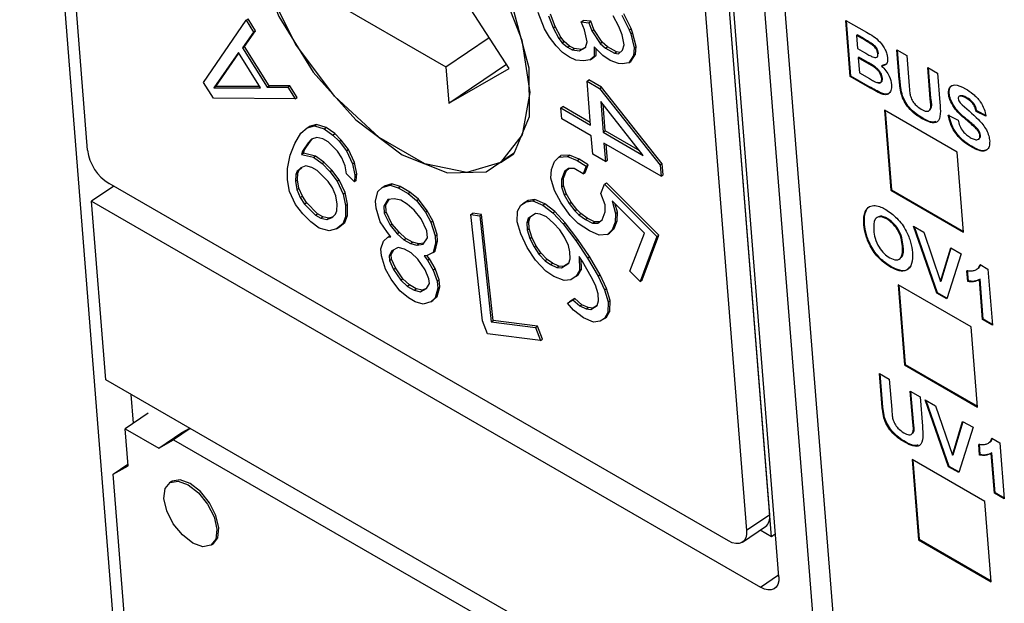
# Model space of a CAD drawing. Header units: millimetres. Extents: x 0 to 594, y 0 to 420.
# Tile 75 of 94: x 499 to 510, y 311 to 317. Entities that reach past the tile are written whole.
import ezdxf

# ---------------------------------------------------------------- set-up
doc = ezdxf.new("R2010")
doc.units = ezdxf.units.MM

msp = doc.modelspace()

# ---------------------------------------------------------------- linework, layer by layer
at = {"color": 7, "linetype": 'Continuous', "lineweight": 25}
for p, q in [((499.277, 323.277), (502.964, 276.743)), ((500.001, 315.694), (499.468, 322.422)), ((508.514, 301.028), (507.027, 319.79)), ((507.244, 319.747), (508.719, 301.141)), ((507.302, 311.566), (506.697, 319.204)), ((507.284, 311.799), (506.707, 319.072)), ((507.38, 311.137), (506.754, 319.032)), ((506.461, 318.905), (507.037, 311.632)), ((504.504, 316.565), (503.735, 317.751)), ((502.06, 317.604), (503.828, 316.584)), ((504.88, 316.991), (504.814, 317.166)), ((504.993, 317.014), (504.944, 317.146)), ((505.706, 317.137), (505.784, 316.981)), ((505.805, 316.995), (505.727, 317.151)), ((501.241, 316.417), (501.694, 317.082)), ((501.694, 317.082), (501.715, 317.096)), ((501.694, 317.082), (501.772, 316.956)), ((501.794, 316.97), (501.715, 317.096)), ((504.923, 317.131), (504.972, 317)), ((505.273, 317.066), (505.294, 317.081)), ((505.306, 316.979), (505.273, 317.066)), ((505.273, 317.066), (505.353, 317.056)), ((505.375, 317.071), (505.294, 317.081)), ((505.353, 317.056), (505.375, 317.071)), ((505.353, 317.056), (505.386, 316.969)), ((505.407, 316.983), (505.375, 317.071)), ((505.675, 317.016), (505.614, 317.128)), ((508.097, 317.08), (508.317, 316.954)), ((508.145, 316.481), (508.097, 317.08)), ((508.152, 316.486), (508.105, 317.076)), ((501.772, 316.956), (501.656, 316.788)), ((501.677, 316.802), (501.794, 316.97)), ((501.772, 316.956), (501.794, 316.97)), ((504.933, 316.901), (504.88, 316.991)), ((504.972, 317), (504.993, 317.014)), ((504.972, 317), (505.033, 316.888)), ((505.054, 316.903), (504.993, 317.014)), ((505.335, 316.85), (505.306, 316.979)), ((505.386, 316.969), (505.407, 316.983)), ((505.386, 316.969), (505.475, 316.832)), ((505.497, 316.847), (505.407, 316.983)), ((505.708, 316.928), (505.675, 317.016)), ((505.729, 316.821), (505.708, 316.928)), ((505.784, 316.981), (505.805, 316.995)), ((505.784, 316.981), (505.8, 316.937)), ((505.8, 316.937), (505.821, 316.952)), ((505.8, 316.937), (505.837, 316.787)), ((505.821, 316.952), (505.805, 316.995)), ((505.858, 316.801), (505.821, 316.952)), ((508.217, 316.925), (508.21, 316.92)), ((508.284, 316.886), (508.217, 316.925)), ((503.828, 316.584), (504.289, 316.897)), ((505.006, 316.808), (504.933, 316.901)), ((505.033, 316.888), (505.054, 316.903)), ((505.033, 316.888), (505.07, 316.842)), ((505.091, 316.856), (505.054, 316.903)), ((505.07, 316.842), (505.091, 316.856)), ((505.07, 316.842), (505.126, 316.793)), ((505.148, 316.807), (505.091, 316.856)), ((505.319, 316.79), (505.335, 316.85)), ((505.475, 316.832), (505.497, 316.847)), ((505.475, 316.832), (505.532, 316.784)), ((505.553, 316.798), (505.497, 316.847)), ((505.713, 316.761), (505.729, 316.821)), ((508.21, 316.92), (508.221, 316.782)), ((508.277, 316.882), (508.21, 316.92)), ((508.284, 316.886), (508.277, 316.882)), ((508.383, 316.827), (508.376, 316.822)), ((501.612, 316.739), (501.35, 316.361)), ((501.371, 316.376), (501.618, 316.731)), ((501.848, 316.361), (501.612, 316.739)), ((501.656, 316.788), (501.677, 316.802)), ((501.656, 316.788), (501.918, 316.368)), ((501.939, 316.383), (501.677, 316.802)), ((505.071, 316.738), (505.006, 316.808)), ((505.147, 316.686), (505.071, 316.738)), ((505.126, 316.793), (505.148, 316.807)), ((505.126, 316.793), (505.175, 316.766)), ((505.196, 316.781), (505.148, 316.807)), ((505.175, 316.766), (505.196, 316.781)), ((505.175, 316.766), (505.255, 316.756)), ((505.276, 316.77), (505.196, 316.781)), ((505.255, 316.756), (505.319, 316.79)), ((505.255, 316.756), (505.276, 316.77)), ((505.32, 316.793), (505.276, 316.77)), ((505.504, 316.704), (505.411, 316.799)), ((505.411, 316.799), (505.412, 316.695)), ((505.433, 316.709), (505.433, 316.777)), ((505.532, 316.784), (505.553, 316.798)), ((505.532, 316.784), (505.629, 316.73)), ((505.65, 316.744), (505.553, 316.798)), ((505.629, 316.73), (505.65, 316.744)), ((505.629, 316.73), (505.669, 316.725)), ((505.687, 316.739), (505.65, 316.744)), ((505.669, 316.725), (505.713, 316.761)), ((505.803, 316.641), (505.851, 316.719)), ((505.837, 316.787), (505.83, 316.704)), ((505.83, 316.704), (505.851, 316.719)), ((505.837, 316.787), (505.858, 316.801)), ((505.851, 316.719), (505.858, 316.801)), ((508.221, 316.782), (508.297, 316.738)), ((508.446, 316.728), (508.439, 316.723)), ((508.642, 316.766), (508.747, 316.705)), ((508.668, 316.447), (508.642, 316.766)), ((508.675, 316.452), (508.65, 316.761)), ((503.858, 316.195), (504.473, 316.612)), ((505.216, 316.657), (505.147, 316.686)), ((505.296, 316.647), (505.216, 316.657)), ((505.368, 316.658), (505.296, 316.647)), ((505.412, 316.695), (505.368, 316.658)), ((505.368, 316.658), (505.389, 316.673)), ((505.389, 316.673), (505.433, 316.709)), ((505.412, 316.695), (505.433, 316.709)), ((505.581, 316.652), (505.504, 316.704)), ((505.67, 316.62), (505.581, 316.652)), ((505.71, 316.615), (505.67, 316.62)), ((505.782, 316.627), (505.71, 316.615)), ((505.83, 316.704), (505.782, 316.627)), ((505.782, 316.627), (505.803, 316.641)), ((508.236, 316.687), (508.229, 316.682)), ((508.229, 316.682), (508.242, 316.52)), ((508.322, 316.628), (508.229, 316.682)), ((508.329, 316.633), (508.236, 316.687)), ((508.329, 316.633), (508.322, 316.628)), ((508.528, 316.612), (508.486, 316.597)), ((508.747, 316.705), (508.773, 316.38)), ((503.828, 316.584), (503.858, 316.195)), ((503.858, 316.195), (504.504, 316.565)), ((508.242, 316.52), (508.349, 316.459)), ((508.486, 316.597), (508.479, 316.592)), ((508.971, 316.576), (509.075, 316.516)), ((508.997, 316.244), (508.971, 316.576)), ((509.004, 316.249), (508.978, 316.572)), ((509.075, 316.516), (509.1, 316.202)), ((501.346, 316.249), (501.241, 316.417)), ((505.334, 316.43), (505.355, 316.445)), ((505.371, 315.963), (505.334, 316.43)), ((505.334, 316.43), (505.469, 316.352)), ((505.49, 316.366), (505.355, 316.445)), ((508.152, 316.486), (508.145, 316.481)), ((508.329, 316.375), (508.145, 316.481)), ((508.336, 316.379), (508.152, 316.486)), ((508.487, 316.463), (508.48, 316.458)), ((508.675, 316.452), (508.668, 316.447)), ((501.371, 316.376), (501.35, 316.361)), ((501.35, 316.361), (501.848, 316.361)), ((501.84, 316.376), (501.371, 316.376)), ((501.918, 316.368), (501.939, 316.383)), ((501.918, 316.368), (502.14, 316.368)), ((502.161, 316.383), (501.939, 316.383)), ((502.14, 316.368), (502.161, 316.383)), ((502.14, 316.368), (502.218, 316.243)), ((502.239, 316.257), (502.161, 316.383)), ((505.469, 316.352), (505.49, 316.366)), ((505.469, 316.352), (506.115, 315.534)), ((506.136, 315.548), (505.49, 316.366)), ((508.336, 316.379), (508.329, 316.375)), ((508.468, 316.307), (508.461, 316.302)), ((508.697, 316.295), (508.69, 316.29)), ((509.2, 316.302), (509.193, 316.297)), ((502.218, 316.243), (501.346, 316.249)), ((502.218, 316.243), (502.239, 316.257)), ((505.935, 315.638), (505.48, 316.216)), ((505.48, 316.216), (505.506, 315.885)), ((509.004, 316.249), (508.997, 316.244)), ((509.312, 316.274), (509.303, 316.268)), ((509.318, 316.276), (509.311, 316.272)), ((509.39, 316.255), (509.383, 316.25)), ((505.055, 316.146), (505.076, 316.16)), ((505.064, 316.029), (505.055, 316.146)), ((505.055, 316.146), (505.371, 315.963)), ((505.368, 315.991), (505.076, 316.16)), ((505.527, 315.9), (505.505, 316.184)), ((509.287, 315.674), (508.509, 316.123)), ((508.509, 316.123), (508.577, 315.267)), ((508.517, 316.118), (508.584, 315.272)), ((509.259, 316.154), (509.252, 316.149)), ((509.495, 316.114), (509.488, 316.109)), ((509.592, 316.056), (509.488, 316.109)), ((509.599, 316.061), (509.495, 316.114)), ((505.38, 315.847), (505.064, 316.029)), ((508.92, 316.035), (508.913, 316.03)), ((509.191, 316.068), (509.295, 316.015)), ((509.389, 316.023), (509.382, 316.018)), ((502.214, 315.767), (502.278, 315.876)), ((502.278, 315.876), (502.346, 315.932)), ((502.346, 315.932), (502.424, 315.953)), ((502.346, 315.932), (502.367, 315.946)), ((502.445, 315.968), (502.367, 315.946)), ((502.424, 315.953), (502.445, 315.968)), ((502.424, 315.953), (502.529, 315.923)), ((502.55, 315.937), (502.445, 315.968)), ((502.529, 315.923), (502.55, 315.937)), ((502.529, 315.923), (502.621, 315.856)), ((502.642, 315.871), (502.55, 315.937)), ((505.506, 315.885), (505.527, 315.9)), ((505.506, 315.885), (505.935, 315.638)), ((505.897, 315.686), (505.527, 315.9)), ((509.479, 315.946), (509.472, 315.941)), ((502.356, 315.774), (502.298, 315.683)), ((502.319, 315.697), (502.377, 315.788)), ((502.393, 315.811), (502.356, 315.774)), ((502.356, 315.774), (502.377, 315.788)), ((502.377, 315.788), (502.404, 315.815)), ((502.448, 315.831), (502.393, 315.811)), ((502.512, 315.816), (502.448, 315.831)), ((502.57, 315.784), (502.512, 315.816)), ((502.671, 315.682), (502.57, 315.784)), ((502.621, 315.856), (502.642, 315.871)), ((502.621, 315.856), (502.688, 315.789)), ((502.709, 315.803), (502.642, 315.871)), ((502.688, 315.789), (502.709, 315.803)), ((502.688, 315.789), (502.766, 315.687)), ((502.787, 315.701), (502.709, 315.803)), ((505.395, 315.652), (505.38, 315.847)), ((505.515, 315.769), (505.531, 315.574)), ((506.125, 315.417), (505.515, 315.769)), ((509.535, 315.854), (509.528, 315.849)), ((502.166, 315.642), (502.214, 315.767)), ((502.298, 315.683), (502.285, 315.647)), ((502.298, 315.683), (502.319, 315.697)), ((502.306, 315.661), (502.319, 315.697)), ((502.715, 315.614), (502.671, 315.682)), ((502.766, 315.687), (502.787, 315.701)), ((502.766, 315.687), (502.83, 315.548)), ((502.851, 315.563), (502.787, 315.701)), ((505.552, 315.589), (505.539, 315.755)), ((509.354, 314.818), (509.287, 315.674)), ((509.438, 315.736), (509.431, 315.732)), ((502.135, 315.499), (502.166, 315.642)), ((502.285, 315.647), (502.306, 315.661)), ((502.285, 315.647), (502.413, 315.618)), ((502.434, 315.632), (502.306, 315.661)), ((502.413, 315.618), (502.434, 315.632)), ((502.413, 315.618), (502.505, 315.551)), ((502.526, 315.566), (502.434, 315.632)), ((502.505, 315.551), (502.526, 315.566)), ((502.61, 315.481), (502.526, 315.566)), ((502.752, 315.527), (502.715, 315.614)), ((502.83, 315.548), (502.851, 315.563)), ((502.875, 315.44), (502.851, 315.563)), ((504.41, 315.561), (504.551, 315.657)), ((504.954, 315.488), (504.986, 315.573)), ((504.986, 315.573), (505.034, 315.621)), ((505.034, 315.621), (505.055, 315.636)), ((505.034, 315.621), (505.126, 315.627)), ((505.147, 315.641), (505.055, 315.636)), ((505.126, 315.627), (505.147, 315.641)), ((505.126, 315.627), (505.228, 315.583)), ((505.249, 315.598), (505.147, 315.641)), ((505.228, 315.583), (505.249, 315.598)), ((505.228, 315.583), (505.325, 315.525)), ((505.346, 315.539), (505.249, 315.598)), ((505.531, 315.574), (505.395, 315.652)), ((505.531, 315.574), (505.552, 315.589)), ((502.135, 315.376), (502.135, 315.499)), ((502.24, 315.469), (502.226, 315.433)), ((502.277, 315.506), (502.24, 315.469)), ((502.261, 315.483), (502.24, 315.469)), ((502.248, 315.447), (502.261, 315.483)), ((502.261, 315.483), (502.288, 315.51)), ((502.332, 315.526), (502.277, 315.506)), ((502.396, 315.511), (502.332, 315.526)), ((502.454, 315.478), (502.396, 315.511)), ((502.572, 315.36), (502.454, 315.478)), ((502.505, 315.551), (502.589, 315.467)), ((502.589, 315.467), (502.61, 315.481)), ((502.589, 315.467), (502.667, 315.365)), ((502.688, 315.379), (502.61, 315.481)), ((502.766, 315.44), (502.752, 315.527)), ((502.83, 315.548), (502.854, 315.426)), ((504.949, 315.396), (504.954, 315.488)), ((505.094, 315.465), (505.062, 315.381)), ((505.083, 315.395), (505.115, 315.479)), ((505.137, 315.5), (505.094, 315.465)), ((505.094, 315.465), (505.115, 315.479)), ((505.115, 315.479), (505.14, 315.5)), ((505.196, 315.499), (505.137, 315.5)), ((505.293, 315.441), (505.196, 315.499)), ((505.325, 315.525), (505.293, 315.441)), ((505.293, 315.441), (505.314, 315.455)), ((505.314, 315.455), (505.346, 315.539)), ((505.325, 315.525), (505.346, 315.539)), ((506.136, 315.548), (506.115, 315.534)), ((506.115, 315.534), (506.125, 315.417)), ((506.146, 315.431), (506.136, 315.548)), ((502.158, 315.253), (502.135, 315.376)), ((502.226, 315.433), (502.223, 315.362)), ((502.223, 315.362), (502.244, 315.376)), ((502.223, 315.362), (502.236, 315.274)), ((502.226, 315.433), (502.248, 315.447)), ((502.244, 315.376), (502.248, 315.447)), ((502.257, 315.289), (502.244, 315.376)), ((502.616, 315.292), (502.572, 315.36)), ((502.667, 315.365), (502.688, 315.379)), ((502.667, 315.365), (502.731, 315.226)), ((502.752, 315.241), (502.688, 315.379)), ((502.85, 315.355), (502.766, 315.44)), ((502.854, 315.426), (502.85, 315.355)), ((502.871, 315.37), (502.85, 315.355)), ((502.854, 315.426), (502.875, 315.44)), ((502.871, 315.37), (502.875, 315.44)), ((504.987, 315.262), (504.949, 315.396)), ((505.062, 315.381), (505.083, 315.395)), ((505.062, 315.381), (505.062, 315.303)), ((505.083, 315.317), (505.083, 315.395)), ((506.125, 315.417), (506.146, 315.431)), ((500.281, 315.31), (500.045, 315.149)), ((506.843, 311.521), (500.232, 315.338)), ((502.222, 315.115), (502.158, 315.253)), ((502.236, 315.274), (502.257, 315.289)), ((502.236, 315.274), (502.273, 315.188)), ((502.295, 315.202), (502.257, 315.289)), ((502.653, 315.205), (502.616, 315.292)), ((503.076, 315.148), (503.101, 315.252)), ((503.101, 315.252), (503.148, 315.296)), ((503.148, 315.296), (503.231, 315.319)), ((503.148, 315.296), (503.169, 315.31)), ((503.252, 315.334), (503.169, 315.31)), ((503.231, 315.319), (503.252, 315.334)), ((503.231, 315.319), (503.317, 315.293)), ((503.338, 315.308), (503.252, 315.334)), ((503.317, 315.293), (503.338, 315.308)), ((503.317, 315.293), (503.423, 315.232)), ((503.444, 315.246), (503.338, 315.308)), ((503.423, 315.232), (503.444, 315.246)), ((503.535, 315.17), (503.444, 315.246)), ((505.057, 315.133), (504.987, 315.262)), ((505.062, 315.303), (505.083, 315.317)), ((505.062, 315.303), (505.089, 315.218)), ((505.11, 315.232), (505.083, 315.317)), ((505.482, 315.233), (505.52, 315.331)), ((505.52, 315.331), (505.541, 315.346)), ((505.52, 315.331), (506.081, 314.771)), ((506.102, 314.786), (505.541, 315.346)), ((508.584, 315.272), (508.577, 315.267)), ((508.577, 315.267), (509.354, 314.818)), ((508.584, 315.272), (509.354, 314.827)), ((500.196, 313.243), (500.045, 315.149)), ((500.045, 315.149), (507.186, 311.026)), ((502.273, 315.188), (502.295, 315.202)), ((502.273, 315.188), (502.317, 315.119)), ((502.338, 315.134), (502.295, 315.202)), ((502.667, 315.118), (502.653, 315.205)), ((502.731, 315.226), (502.752, 315.241)), ((502.731, 315.226), (502.755, 315.104)), ((502.776, 315.118), (502.752, 315.241)), ((503.082, 315.074), (503.076, 315.148)), ((503.209, 315.166), (503.164, 315.097)), ((503.185, 315.112), (503.222, 315.168)), ((503.276, 315.175), (503.209, 315.166)), ((503.345, 315.159), (503.276, 315.175)), ((503.415, 315.118), (503.345, 315.159)), ((503.423, 315.232), (503.514, 315.156)), ((503.514, 315.156), (503.535, 315.17)), ((503.514, 315.156), (503.608, 315.031)), ((503.629, 315.045), (503.535, 315.17)), ((504.628, 315.106), (504.683, 315.142)), ((504.704, 315.156), (504.649, 315.12)), ((504.683, 315.142), (504.704, 315.156)), ((504.683, 315.142), (504.756, 315.152)), ((504.777, 315.166), (504.704, 315.156)), ((504.756, 315.152), (504.777, 315.166)), ((504.756, 315.152), (504.864, 315.108)), ((504.885, 315.122), (504.777, 315.166)), ((505.089, 315.218), (505.11, 315.232)), ((505.089, 315.218), (505.143, 315.125)), ((505.165, 315.139), (505.11, 315.232)), ((505.143, 315.125), (505.165, 315.139)), ((505.224, 315.061), (505.165, 315.139)), ((505.526, 315.112), (505.482, 315.233)), ((505.947, 314.809), (505.601, 315.153)), ((505.601, 315.153), (505.639, 315.018)), ((502.3, 315.013), (502.222, 315.115)), ((502.317, 315.119), (502.338, 315.134)), ((502.317, 315.119), (502.436, 315.001)), ((502.457, 315.016), (502.338, 315.134)), ((502.649, 315.011), (502.663, 315.047)), ((502.663, 315.047), (502.667, 315.118)), ((502.755, 315.104), (502.776, 315.118)), ((502.755, 315.104), (502.755, 314.981)), ((502.776, 314.995), (502.776, 315.118)), ((503.127, 314.929), (503.082, 315.074)), ((503.164, 315.097), (503.185, 315.112)), ((503.164, 315.097), (503.17, 315.023)), ((503.17, 315.023), (503.191, 315.037)), ((503.191, 315.037), (503.185, 315.112)), ((503.252, 314.907), (503.191, 315.037)), ((503.488, 315.052), (503.415, 315.118)), ((503.563, 314.962), (503.488, 315.052)), ((503.608, 315.031), (503.629, 315.045)), ((503.688, 314.94), (503.629, 315.045)), ((504.59, 314.928), (504.591, 315.043)), ((504.591, 315.043), (504.628, 315.106)), ((504.628, 315.106), (504.649, 315.12)), ((504.864, 315.108), (504.885, 315.122)), ((504.864, 315.108), (504.968, 315.024)), ((504.989, 315.038), (504.885, 315.122)), ((504.968, 315.024), (504.989, 315.038)), ((505.1, 314.92), (504.989, 315.038)), ((505.155, 314.997), (505.057, 315.133)), ((505.143, 315.125), (505.203, 315.046)), ((505.203, 315.046), (505.224, 315.061)), ((505.203, 315.046), (505.246, 315.003)), ((505.267, 315.017), (505.224, 315.061)), ((505.494, 314.95), (505.526, 315.034)), ((505.526, 315.034), (505.526, 315.112)), ((505.66, 315.033), (505.636, 315.118)), ((505.639, 315.018), (505.66, 315.033)), ((505.655, 314.941), (505.66, 315.033)), ((508.31, 315.041), (508.303, 315.036)), ((508.31, 315.041), (508.317, 315.049)), ((502.385, 314.928), (502.3, 315.013)), ((502.476, 314.862), (502.385, 314.928)), ((502.436, 315.001), (502.457, 315.016)), ((502.436, 315.001), (502.493, 314.969)), ((502.515, 314.983), (502.457, 315.016)), ((502.493, 314.969), (502.515, 314.983)), ((502.493, 314.969), (502.558, 314.954)), ((502.579, 314.968), (502.515, 314.983)), ((502.558, 314.954), (502.612, 314.974)), ((502.558, 314.954), (502.579, 314.968)), ((502.623, 314.984), (502.579, 314.968)), ((502.612, 314.974), (502.649, 315.011)), ((502.755, 314.981), (502.727, 314.909)), ((502.748, 314.923), (502.776, 314.995)), ((502.755, 314.981), (502.776, 314.995)), ((503.203, 314.814), (503.127, 314.929)), ((503.17, 315.023), (503.231, 314.893)), ((503.624, 314.832), (503.563, 314.962)), ((503.608, 315.031), (503.667, 314.926)), ((503.667, 314.926), (503.688, 314.94)), ((503.733, 314.795), (503.688, 314.94)), ((504.093, 315.006), (504.114, 315.021)), ((504.217, 313.873), (504.093, 315.006)), ((504.093, 315.006), (504.188, 314.994)), ((504.209, 315.009), (504.114, 315.021)), ((504.188, 314.994), (504.209, 315.009)), ((504.188, 314.994), (504.312, 313.862)), ((504.333, 313.876), (504.209, 315.009)), ((504.628, 314.8), (504.59, 314.928)), ((504.706, 314.966), (504.691, 314.918)), ((504.691, 314.918), (504.712, 314.933)), ((504.783, 315.017), (504.706, 314.966)), ((504.712, 314.933), (504.727, 314.98)), ((504.715, 314.858), (504.712, 314.933)), ((504.834, 315.012), (504.783, 315.017)), ((504.902, 314.981), (504.834, 315.012)), ((504.977, 314.916), (504.902, 314.981)), ((504.968, 315.024), (505.079, 314.906)), ((505.241, 314.911), (505.155, 314.997)), ((505.246, 315.003), (505.267, 315.017)), ((505.246, 315.003), (505.316, 314.953)), ((505.337, 314.967), (505.267, 315.017)), ((505.316, 314.953), (505.337, 314.967)), ((505.316, 314.953), (505.392, 314.916)), ((505.413, 314.93), (505.337, 314.967)), ((505.392, 314.916), (505.413, 314.93)), ((505.469, 314.93), (505.413, 314.93)), ((505.451, 314.915), (505.494, 314.95)), ((505.634, 314.927), (505.602, 314.842)), ((505.623, 314.857), (505.655, 314.941)), ((505.639, 315.018), (505.634, 314.927)), ((505.634, 314.927), (505.655, 314.941)), ((508.54, 314.964), (508.533, 314.96)), ((502.581, 314.832), (502.476, 314.862)), ((502.659, 314.853), (502.581, 314.832)), ((502.727, 314.909), (502.659, 314.853)), ((502.659, 314.853), (502.68, 314.867)), ((502.68, 314.867), (502.748, 314.923)), ((502.727, 314.909), (502.748, 314.923)), ((503.231, 314.893), (503.252, 314.907)), ((503.231, 314.893), (503.306, 314.802)), ((503.327, 314.817), (503.252, 314.907)), ((503.63, 314.758), (503.624, 314.832)), ((503.667, 314.926), (503.712, 314.781)), ((504.691, 314.918), (504.694, 314.844)), ((504.694, 314.844), (504.715, 314.858)), ((504.694, 314.844), (504.725, 314.75)), ((504.746, 314.764), (504.715, 314.858)), ((505.042, 314.843), (504.977, 314.916)), ((505.095, 314.764), (505.042, 314.843)), ((505.079, 314.906), (505.1, 314.92)), ((505.079, 314.906), (505.215, 314.728)), ((505.236, 314.742), (505.1, 314.92)), ((505.36, 314.832), (505.241, 314.911)), ((505.462, 314.788), (505.36, 314.832)), ((505.392, 314.916), (505.451, 314.915)), ((505.602, 314.842), (505.554, 314.793)), ((505.575, 314.808), (505.623, 314.857)), ((505.602, 314.842), (505.623, 314.857)), ((508.297, 314.903), (508.29, 314.898)), ((508.818, 314.883), (508.929, 314.819)), ((509.067, 314.167), (508.818, 314.883)), ((509.074, 314.172), (508.829, 314.877)), ((503.133, 314.642), (503.16, 314.721)), ((503.16, 314.721), (503.207, 314.764)), ((503.241, 314.769), (503.203, 314.814)), ((503.207, 314.764), (503.228, 314.779)), ((503.207, 314.764), (503.241, 314.769)), ((503.232, 314.779), (503.228, 314.779)), ((503.306, 314.802), (503.327, 314.817)), ((503.306, 314.802), (503.378, 314.737)), ((503.399, 314.751), (503.327, 314.817)), ((503.378, 314.737), (503.399, 314.751)), ((503.378, 314.737), (503.449, 314.696)), ((503.47, 314.71), (503.399, 314.751)), ((503.584, 314.689), (503.63, 314.758)), ((503.712, 314.781), (503.733, 314.795)), ((503.712, 314.781), (503.718, 314.706)), ((503.714, 314.617), (503.739, 314.721)), ((503.718, 314.706), (503.739, 314.721)), ((503.739, 314.721), (503.733, 314.795)), ((504.695, 314.654), (504.628, 314.8)), ((504.725, 314.75), (504.746, 314.764)), ((504.725, 314.75), (504.768, 314.663)), ((504.789, 314.677), (504.746, 314.764)), ((505.138, 314.677), (505.095, 314.764)), ((505.215, 314.728), (505.236, 314.742)), ((505.215, 314.728), (505.339, 314.542)), ((505.36, 314.557), (505.236, 314.742)), ((505.554, 314.793), (505.462, 314.788)), ((505.554, 314.793), (505.575, 314.808)), ((505.792, 314.401), (505.947, 314.809)), ((506.081, 314.771), (505.9, 314.293)), ((505.921, 314.308), (506.102, 314.786)), ((506.081, 314.771), (506.102, 314.786)), ((508.929, 314.819), (509.108, 314.29)), ((503.139, 314.567), (503.133, 314.642)), ((503.252, 314.62), (503.223, 314.566)), ((503.244, 314.58), (503.271, 314.63)), ((503.317, 314.654), (503.252, 314.62)), ((503.386, 314.638), (503.317, 314.654)), ((503.457, 314.597), (503.386, 314.638)), ((503.449, 314.696), (503.47, 314.71)), ((503.449, 314.696), (503.518, 314.68)), ((503.539, 314.694), (503.47, 314.71)), ((503.518, 314.68), (503.539, 314.694)), ((503.518, 314.68), (503.584, 314.689)), ((503.593, 314.701), (503.539, 314.694)), ((503.718, 314.706), (503.692, 314.603)), ((503.692, 314.603), (503.714, 314.617)), ((504.784, 314.521), (504.695, 314.654)), ((504.768, 314.663), (504.789, 314.677)), ((504.768, 314.663), (504.821, 314.584)), ((504.842, 314.598), (504.789, 314.677)), ((505.151, 314.61), (505.138, 314.677)), ((508.709, 314.671), (508.702, 314.666)), ((509.108, 314.29), (509.217, 314.653)), ((509.115, 314.295), (509.222, 314.65)), ((509.217, 314.653), (509.328, 314.588)), ((503.184, 314.423), (503.139, 314.567)), ((503.223, 314.566), (503.244, 314.58)), ((503.223, 314.566), (503.227, 314.516)), ((503.227, 314.516), (503.248, 314.53)), ((503.227, 314.516), (503.268, 314.421)), ((503.248, 314.53), (503.244, 314.58)), ((503.289, 314.436), (503.248, 314.53)), ((503.529, 314.531), (503.457, 314.597)), ((503.606, 314.416), (503.529, 314.531)), ((503.628, 314.569), (503.594, 314.565)), ((503.594, 314.565), (503.632, 314.519)), ((503.653, 314.534), (503.624, 314.569)), ((503.692, 314.603), (503.628, 314.569)), ((503.632, 314.519), (503.653, 314.534)), ((503.632, 314.519), (503.691, 314.414)), ((503.712, 314.429), (503.653, 314.534)), ((504.895, 314.403), (504.784, 314.521)), ((504.821, 314.584), (504.842, 314.598)), ((504.821, 314.584), (504.886, 314.511)), ((504.907, 314.526), (504.842, 314.598)), ((504.907, 314.526), (504.886, 314.511)), ((504.886, 314.511), (504.943, 314.473)), ((504.964, 314.487), (504.907, 314.526)), ((505.139, 314.487), (505.154, 314.535)), ((505.154, 314.535), (505.151, 314.61)), ((505.284, 314.506), (505.249, 314.559)), ((505.249, 314.559), (505.254, 314.41)), ((505.275, 314.424), (505.272, 314.525)), ((505.38, 314.34), (505.284, 314.506)), ((505.339, 314.542), (505.36, 314.557)), ((505.339, 314.542), (505.453, 314.35)), ((505.474, 314.364), (505.36, 314.557)), ((509.328, 314.588), (509.175, 314.105)), ((503.243, 314.318), (503.184, 314.423)), ((503.268, 314.421), (503.289, 314.436)), ((503.268, 314.421), (503.345, 314.306)), ((503.366, 314.32), (503.289, 314.436)), ((503.647, 314.321), (503.606, 314.416)), ((503.691, 314.414), (503.712, 314.429)), ((503.691, 314.414), (503.734, 314.295)), ((503.755, 314.309), (503.712, 314.429)), ((504.981, 314.345), (504.895, 314.403)), ((504.943, 314.473), (504.964, 314.487)), ((504.943, 314.473), (505.012, 314.442)), ((505.033, 314.456), (504.964, 314.487)), ((505.012, 314.442), (505.033, 314.456)), ((505.012, 314.442), (505.062, 314.437)), ((505.083, 314.451), (505.033, 314.456)), ((505.062, 314.437), (505.139, 314.487)), ((505.062, 314.437), (505.083, 314.451)), ((505.139, 314.488), (505.083, 314.451)), ((505.254, 314.41), (505.217, 314.347)), ((505.238, 314.362), (505.275, 314.424)), ((505.254, 314.41), (505.275, 314.424)), ((505.9, 314.293), (505.792, 314.401)), ((508.581, 314.45), (508.574, 314.445)), ((509.398, 314.291), (509.389, 314.407)), ((509.405, 314.296), (509.396, 314.411)), ((509.53, 314.472), (509.614, 314.423)), ((509.614, 314.423), (509.662, 313.824)), ((503.337, 314.192), (503.243, 314.318)), ((503.345, 314.306), (503.366, 314.32)), ((503.345, 314.306), (503.418, 314.24)), ((503.439, 314.255), (503.366, 314.32)), ((503.651, 314.271), (503.647, 314.321)), ((503.734, 314.295), (503.755, 314.309)), ((503.761, 314.235), (503.755, 314.309)), ((505.09, 314.302), (504.981, 314.345)), ((505.162, 314.311), (505.09, 314.302)), ((505.217, 314.347), (505.162, 314.311)), ((505.217, 314.347), (505.238, 314.362)), ((505.423, 314.253), (505.38, 314.34)), ((505.453, 314.35), (505.474, 314.364)), ((505.453, 314.35), (505.52, 314.203)), ((505.541, 314.217), (505.474, 314.364)), ((505.9, 314.293), (505.921, 314.308)), ((509.405, 314.296), (509.398, 314.291)), ((509.53, 314.316), (509.523, 314.311)), ((509.557, 313.884), (509.523, 314.311)), ((509.564, 313.889), (509.53, 314.316)), ((503.427, 314.116), (503.337, 314.192)), ((503.439, 314.255), (503.418, 314.24)), ((503.418, 314.24), (503.488, 314.199)), ((503.509, 314.214), (503.439, 314.255)), ((503.488, 314.199), (503.509, 314.214)), ((503.488, 314.199), (503.557, 314.183)), ((503.578, 314.198), (503.509, 314.214)), ((503.557, 314.183), (503.622, 314.217)), ((503.557, 314.183), (503.578, 314.198)), ((503.624, 314.222), (503.578, 314.198)), ((503.622, 314.217), (503.651, 314.271)), ((503.74, 314.22), (503.714, 314.116)), ((503.734, 314.295), (503.74, 314.22)), ((503.735, 314.131), (503.761, 314.235)), ((503.74, 314.22), (503.761, 314.235)), ((505.454, 314.16), (505.423, 314.253)), ((505.52, 314.203), (505.541, 314.217)), ((505.52, 314.203), (505.558, 314.075)), ((505.58, 314.09), (505.541, 314.217)), ((509.435, 313.807), (508.657, 314.256)), ((508.657, 314.256), (508.724, 313.4)), ((508.664, 314.251), (508.732, 313.405)), ((509.115, 314.295), (509.108, 314.29)), ((503.498, 314.075), (503.427, 314.116)), ((503.714, 314.116), (503.667, 314.073)), ((503.667, 314.073), (503.688, 314.087)), ((503.688, 314.087), (503.735, 314.131)), ((503.714, 314.116), (503.735, 314.131)), ((505.127, 314.059), (505.182, 314.095)), ((505.203, 314.109), (505.148, 314.073)), ((505.182, 314.095), (505.203, 314.109)), ((505.182, 314.095), (505.257, 314.03)), ((505.278, 314.044), (505.203, 314.109)), ((505.457, 314.085), (505.454, 314.16)), ((505.558, 314.075), (505.58, 314.09)), ((505.578, 313.974), (505.58, 314.09)), ((509.074, 314.172), (509.067, 314.167)), ((509.175, 314.105), (509.067, 314.167)), ((509.177, 314.112), (509.074, 314.172)), ((503.584, 314.049), (503.498, 314.075)), ((503.667, 314.073), (503.584, 314.049)), ((505.127, 314.059), (505.148, 314.073)), ((505.191, 313.987), (505.127, 314.059)), ((505.295, 313.902), (505.191, 313.987)), ((505.257, 314.03), (505.278, 314.044)), ((505.257, 314.03), (505.325, 313.999)), ((505.347, 314.013), (505.278, 314.044)), ((505.325, 313.999), (505.347, 314.013)), ((505.325, 313.999), (505.376, 313.994)), ((505.397, 314.008), (505.347, 314.013)), ((505.376, 313.994), (505.442, 314.037)), ((505.376, 313.994), (505.397, 314.008)), ((505.442, 314.037), (505.397, 314.008)), ((505.442, 314.037), (505.457, 314.085)), ((505.558, 314.075), (505.557, 313.96)), ((504.312, 313.862), (504.333, 313.876)), ((504.805, 313.816), (504.333, 313.876)), ((505.403, 313.859), (505.295, 313.902)), ((505.52, 313.897), (505.476, 313.868)), ((505.557, 313.96), (505.52, 313.897)), ((505.52, 313.897), (505.541, 313.912)), ((505.541, 313.912), (505.578, 313.974)), ((505.557, 313.96), (505.578, 313.974)), ((509.564, 313.889), (509.557, 313.884)), ((509.662, 313.824), (509.557, 313.884)), ((509.661, 313.833), (509.564, 313.889)), ((504.27, 313.734), (504.217, 313.873)), ((504.312, 313.862), (504.784, 313.802)), ((504.784, 313.802), (504.805, 313.816)), ((504.784, 313.802), (504.836, 313.662)), ((504.857, 313.677), (504.805, 313.816)), ((505.476, 313.868), (505.403, 313.859)), ((509.502, 312.951), (509.435, 313.807)), ((504.836, 313.662), (504.27, 313.734)), ((504.836, 313.662), (504.857, 313.677)), ((508.732, 313.405), (508.724, 313.4)), ((508.724, 313.4), (509.502, 312.951)), ((508.732, 313.405), (509.502, 312.96)), ((508.456, 313.31), (508.561, 313.25)), ((508.481, 312.992), (508.456, 313.31)), ((508.488, 312.997), (508.464, 313.306)), ((508.561, 313.25), (508.587, 312.925)), ((507.231, 309.182), (500.196, 313.243)), ((500.492, 312.78), (500.468, 313.086)), ((508.784, 313.121), (508.889, 313.06)), ((508.811, 312.789), (508.784, 313.121)), ((508.818, 312.793), (508.792, 313.116)), ((508.889, 313.06), (508.914, 312.747)), ((508.488, 312.997), (508.481, 312.992)), ((508.945, 313.028), (509.056, 312.964)), ((509.194, 312.312), (508.945, 313.028)), ((509.201, 312.317), (508.956, 313.022)), ((509.056, 312.964), (509.235, 312.435)), ((500.649, 312.887), (500.402, 312.719)), ((508.511, 312.839), (508.504, 312.834)), ((500.434, 312.323), (500.402, 312.719)), ((500.402, 312.719), (500.763, 312.511)), ((501.098, 312.722), (500.921, 312.602)), ((501.01, 312.679), (501.092, 312.726)), ((508.818, 312.793), (508.811, 312.789)), ((509.235, 312.435), (509.344, 312.798)), ((509.242, 312.44), (509.349, 312.795)), ((509.455, 312.734), (509.302, 312.25)), ((509.344, 312.798), (509.455, 312.734)), ((500.763, 312.511), (501.01, 312.679)), ((509.657, 312.617), (509.741, 312.568)), ((500.763, 312.511), (500.921, 312.602)), ((500.921, 312.602), (507.038, 309.071)), ((508.734, 312.579), (508.727, 312.575)), ((509.525, 312.437), (509.516, 312.552)), ((509.532, 312.441), (509.523, 312.557)), ((509.741, 312.568), (509.789, 311.969)), ((509.242, 312.44), (509.235, 312.435)), ((509.532, 312.441), (509.525, 312.437)), ((509.657, 312.461), (509.65, 312.456)), ((509.684, 312.03), (509.65, 312.456)), ((509.691, 312.034), (509.657, 312.461)), ((500.276, 312.232), (500.433, 312.339)), ((500.276, 312.232), (500.434, 312.323)), ((509.582, 311.94), (508.805, 312.389)), ((508.805, 312.389), (508.872, 311.533)), ((508.812, 312.384), (508.879, 311.538)), ((509.201, 312.317), (509.194, 312.312)), ((509.302, 312.25), (509.194, 312.312)), ((509.304, 312.258), (509.201, 312.317)), ((500.809, 305.504), (500.276, 312.232)), ((500.897, 312.155), (500.875, 312.14)), ((509.691, 312.034), (509.684, 312.03)), ((509.789, 311.969), (509.684, 312.03)), ((509.788, 311.978), (509.691, 312.034)), ((509.65, 311.084), (509.582, 311.94)), ((507.284, 311.799), (507.037, 311.632)), ((506.993, 311.506), (507.24, 311.673)), ((507.302, 311.566), (507.183, 311.635)), ((507.344, 311.594), (507.302, 311.566)), ((501.325, 311.478), (501.346, 311.493)), ((508.879, 311.538), (508.872, 311.533)), ((508.872, 311.533), (509.65, 311.084)), ((508.879, 311.538), (509.649, 311.093)), ((507.186, 311.026), (507.378, 311.157))]:
    msp.add_line(p, q, dxfattribs=at)
at = {"color": 7, "linetype": 'Continuous', "lineweight": 25, "flags": 128}
for points in [[(503.362, 315.646), (503.843, 315.454), (504.257, 315.462), (504.561, 315.669), (504.72, 316.053), (504.718, 316.571), (504.555, 317.169), (504.248, 317.781), (503.831, 318.34), (503.349, 318.787), (502.855, 319.072), (502.401, 319.166), (502.037, 319.057), (501.803, 318.758), (501.723, 318.3), (501.807, 317.734), (502.045, 317.121), (502.412, 316.528), (502.867, 316.018), (503.362, 315.646)], [(503.102, 318.933), (503.591, 318.566), (504.041, 318.062), (504.404, 317.475), (504.639, 316.869), (504.722, 316.31), (504.643, 315.858), (504.411, 315.562), (504.052, 315.455), (503.603, 315.547), (503.114, 315.829), (502.638, 316.271), (502.226, 316.824), (501.923, 317.428), (501.762, 318.019), (501.76, 318.531), (501.917, 318.91), (502.217, 319.115), (502.627, 319.123), (503.102, 318.933)], [(501.125, 311.498), (501.015, 311.584), (500.917, 311.705), (500.848, 311.841), (500.817, 311.973), (500.829, 312.079), (500.883, 312.145), (500.969, 312.159), (501.075, 312.12), (501.185, 312.034), (501.283, 311.914), (501.352, 311.777), (501.383, 311.646), (501.371, 311.539), (501.317, 311.474), (501.231, 311.459), (501.125, 311.498)], [(501.346, 311.493), (501.392, 311.554), (501.404, 311.66), (501.373, 311.792), (501.304, 311.928), (501.207, 312.049), (501.096, 312.135), (500.99, 312.174), (500.904, 312.159), (500.897, 312.155)], [(507.037, 311.632), (507.037, 311.589), (507.028, 311.552), (507.012, 311.523), (506.988, 311.503), (506.958, 311.492), (506.923, 311.492), (506.885, 311.502), (506.843, 311.521)], [(507.38, 311.137), (507.38, 311.094), (507.371, 311.057), (507.355, 311.028), (507.331, 311.008), (507.301, 310.998), (507.266, 310.997), (507.227, 311.007), (507.186, 311.026)]]:
    msp.add_lwpolyline(points, dxfattribs=at)
at = {"color": 7, "linetype": 'Continuous', "lineweight": 25}
for centre, radius, start, end in [((500.497, 315.762), 0.501, 187.8887, 238.0092), ((507.154, 311.774), 0.132, 310.4819, 11.1888)]:
    msp.add_arc(centre, radius, start, end, dxfattribs=at)
for points, knots in [([(508.317, 316.954), (508.367, 316.926), (508.442, 316.885), (508.512, 316.781), (508.537, 316.721), (508.541, 316.693), (508.543, 316.68)], [0, 0, 0, 0, 0.49935, 0.748653, 0.874282, 1, 1, 1, 1]), ([(508.376, 316.822), (508.357, 316.834), (508.324, 316.854), (508.291, 316.873), (508.277, 316.882)], [0, 0, 0, 0, 0.55995, 1, 1, 1, 1]), ([(508.383, 316.827), (508.364, 316.839), (508.331, 316.859), (508.298, 316.878), (508.284, 316.886)], [0, 0, 0, 0, 0.55995, 1, 1, 1, 1]), ([(508.439, 316.723), (508.438, 316.733), (508.435, 316.753), (508.412, 316.793), (508.39, 316.811), (508.376, 316.822)], [0, 0, 0, 0, 0.281071, 0.561092, 1, 1, 1, 1]), ([(508.446, 316.728), (508.445, 316.738), (508.442, 316.758), (508.419, 316.798), (508.397, 316.816), (508.383, 316.827)], [0, 0, 0, 0, 0.281071, 0.561092, 1, 1, 1, 1]), ([(508.297, 316.738), (508.313, 316.729), (508.341, 316.712), (508.369, 316.698), (508.381, 316.691)], [0, 0, 0, 0, 0.560048, 1, 1, 1, 1]), ([(508.381, 316.691), (508.39, 316.688), (508.408, 316.681), (508.428, 316.684), (508.439, 316.7), (508.439, 316.715), (508.439, 316.723)], [0, 0, 0, 0, 0.280494, 0.559925, 0.779752, 1, 1, 1, 1]), ([(508.48, 316.458), (508.479, 316.467), (508.476, 316.486), (508.462, 316.516), (508.442, 316.545), (508.395, 316.589), (508.355, 316.61), (508.322, 316.628)], [0, 0, 0, 0, 0.124948, 0.249715, 0.374439, 0.499416, 1, 1, 1, 1]), ([(508.487, 316.463), (508.486, 316.472), (508.483, 316.491), (508.47, 316.521), (508.449, 316.549), (508.402, 316.593), (508.362, 316.615), (508.329, 316.633)], [0, 0, 0, 0, 0.124948, 0.249715, 0.374439, 0.499416, 1, 1, 1, 1]), ([(508.543, 316.68), (508.543, 316.665), (508.543, 316.636), (508.524, 316.6), (508.496, 316.595), (508.479, 316.592)], [0, 0, 0, 0, 0.2809216, 0.5618182, 1, 1, 1, 1]), ([(508.479, 316.592), (508.495, 316.577), (508.526, 316.545), (508.57, 316.472), (508.58, 316.423), (508.585, 316.393)], [0, 0, 0, 0, 0.281048, 0.561618, 1, 1, 1, 1]), ([(508.349, 316.459), (508.364, 316.45), (508.39, 316.435), (508.416, 316.422), (508.428, 316.417)], [0, 0, 0, 0, 0.560184, 1, 1, 1, 1]), ([(508.428, 316.417), (508.437, 316.414), (508.454, 316.409), (508.472, 316.417), (508.481, 316.435), (508.48, 316.451), (508.48, 316.458)], [0, 0, 0, 0, 0.280013, 0.559354, 0.779487, 1, 1, 1, 1]), ([(508.435, 316.421), (508.444, 316.419), (508.461, 316.414), (508.479, 316.422), (508.488, 316.44), (508.487, 316.455), (508.487, 316.463)], [0, 0, 0, 0, 0.280013, 0.559354, 0.779487, 1, 1, 1, 1]), ([(508.69, 316.29), (508.684, 316.32), (508.674, 316.374), (508.669, 316.425), (508.668, 316.447)], [0, 0, 0, 0, 0.5597431, 1, 1, 1, 1]), ([(508.697, 316.295), (508.691, 316.325), (508.681, 316.379), (508.676, 316.43), (508.675, 316.452)], [0, 0, 0, 0, 0.559743, 1, 1, 1, 1]), ([(508.461, 316.302), (508.437, 316.315), (508.393, 316.338), (508.349, 316.363), (508.329, 316.375)], [0, 0, 0, 0, 0.559954, 1, 1, 1, 1]), ([(508.468, 316.307), (508.444, 316.32), (508.4, 316.343), (508.356, 316.368), (508.336, 316.379)], [0, 0, 0, 0, 0.559954, 1, 1, 1, 1]), ([(508.585, 316.393), (508.584, 316.371), (508.583, 316.327), (508.553, 316.291), (508.51, 316.283), (508.477, 316.296), (508.461, 316.302)], [0, 0, 0, 0, 0.279789, 0.559453, 0.779461, 1, 1, 1, 1]), ([(508.567, 316.314), (508.563, 316.308), (508.552, 316.292), (508.516, 316.289), (508.484, 316.301), (508.468, 316.307)], [0, 0, 0, 0, 0.199198, 0.599117, 1, 1, 1, 1]), ([(508.92, 316.035), (508.895, 316.05), (508.845, 316.08), (508.776, 316.145), (508.723, 316.221), (508.706, 316.27), (508.697, 316.295)], [0, 0, 0, 0, 0.28103, 0.560407, 0.780283, 1, 1, 1, 1]), ([(508.773, 316.38), (508.774, 316.361), (508.777, 316.328), (508.783, 316.293), (508.785, 316.277)], [0, 0, 0, 0, 0.56018, 1, 1, 1, 1]), ([(509.193, 316.297), (509.195, 316.323), (509.198, 316.375), (509.267, 316.404), (509.333, 316.371), (509.374, 316.351)], [0, 0, 0, 0, 0.279748, 0.559362, 1, 1, 1, 1]), ([(509.252, 316.149), (509.235, 316.177), (509.204, 316.228), (509.196, 316.276), (509.193, 316.297)], [0, 0, 0, 0, 0.559266, 1, 1, 1, 1]), ([(509.2, 316.302), (509.201, 316.33), (509.202, 316.374), (509.234, 316.383), (509.246, 316.387)], [0, 0, 0, 0, 0.614966, 1, 1, 1, 1]), ([(509.259, 316.154), (509.242, 316.182), (509.211, 316.233), (509.203, 316.281), (509.2, 316.302)], [0, 0, 0, 0, 0.559266, 1, 1, 1, 1]), ([(509.374, 316.351), (509.401, 316.334), (509.456, 316.3), (509.53, 316.221), (509.578, 316.132), (509.587, 316.082), (509.592, 316.056)], [0, 0, 0, 0, 0.281015, 0.560109, 0.779825, 1, 1, 1, 1]), ([(508.913, 316.03), (508.888, 316.045), (508.838, 316.075), (508.769, 316.14), (508.716, 316.217), (508.699, 316.265), (508.69, 316.29)], [0, 0, 0, 0, 0.28103, 0.560407, 0.780283, 1, 1, 1, 1]), ([(508.785, 316.277), (508.791, 316.26), (508.802, 316.227), (508.845, 316.169), (508.881, 316.146), (508.902, 316.132)], [0, 0, 0, 0, 0.280066, 0.560124, 1, 1, 1, 1]), ([(508.902, 316.132), (508.921, 316.122), (508.95, 316.107), (508.981, 316.11), (509.012, 316.141), (509.004, 316.198), (508.997, 316.244)], [0, 0, 0, 0, 0.25002, 0.375143, 0.500353, 1, 1, 1, 1]), ([(509.1, 316.202), (509.104, 316.161), (509.112, 316.08), (509.086, 315.984), (509.001, 315.984), (508.943, 316.015), (508.913, 316.03)], [0, 0, 0, 0, 0.2822197, 0.5591896, 0.778866, 1, 1, 1, 1]), ([(508.999, 316.129), (509, 316.13), (509.022, 316.15), (509.013, 316.201), (509.004, 316.249)], [0, 0, 0, 0, 0.0510632, 1, 1, 1, 1]), ([(509.311, 316.272), (509.306, 316.269), (509.297, 316.265), (509.297, 316.251), (509.297, 316.245)], [0, 0, 0, 0, 0.558758, 1, 1, 1, 1]), ([(509.297, 316.245), (509.298, 316.237), (509.301, 316.222), (509.311, 316.207), (509.316, 316.2)], [0, 0, 0, 0, 0.5584796, 1, 1, 1, 1]), ([(509.383, 316.25), (509.368, 316.258), (509.342, 316.272), (509.321, 316.272), (509.311, 316.272)], [0, 0, 0, 0, 0.560544, 1, 1, 1, 1]), ([(509.316, 316.2), (509.382, 316.143), (509.464, 316.071), (509.56, 315.972), (509.599, 315.911), (509.626, 315.847), (509.63, 315.809), (509.633, 315.79)], [0, 0, 0, 0, 0.499915, 0.6251, 0.750073, 0.874884, 1, 1, 1, 1]), ([(509.39, 316.255), (509.375, 316.263), (509.349, 316.277), (509.328, 316.277), (509.318, 316.276)], [0, 0, 0, 0, 0.5605438, 1, 1, 1, 1]), ([(509.488, 316.109), (509.484, 316.125), (509.476, 316.156), (509.439, 316.215), (509.404, 316.237), (509.383, 316.25)], [0, 0, 0, 0, 0.2815215, 0.5603047, 1, 1, 1, 1]), ([(509.495, 316.114), (509.491, 316.13), (509.483, 316.161), (509.446, 316.22), (509.411, 316.242), (509.39, 316.255)], [0, 0, 0, 0, 0.2815215, 0.5603047, 1, 1, 1, 1]), ([(509.382, 316.018), (509.356, 316.04), (509.311, 316.078), (509.27, 316.127), (509.252, 316.149)], [0, 0, 0, 0, 0.560768, 1, 1, 1, 1]), ([(509.389, 316.023), (509.363, 316.044), (509.318, 316.082), (509.277, 316.132), (509.259, 316.154)], [0, 0, 0, 0, 0.5607684, 1, 1, 1, 1]), ([(509.058, 315.999), (509.041, 315.996), (509.002, 315.988), (508.951, 316.018), (508.92, 316.035)], [0, 0, 0, 0, 0.414771, 1, 1, 1, 1]), ([(509.431, 315.732), (509.4, 315.751), (509.338, 315.79), (509.258, 315.883), (509.21, 315.983), (509.197, 316.039), (509.191, 316.068)], [0, 0, 0, 0, 0.2807151, 0.5593402, 0.7793087, 1, 1, 1, 1]), ([(509.438, 315.736), (509.407, 315.756), (509.346, 315.794), (509.265, 315.888), (509.217, 315.987), (509.204, 316.044), (509.198, 316.073)], [0, 0, 0, 0, 0.2807151, 0.5593402, 0.7793087, 1, 1, 1, 1]), ([(509.295, 316.015), (509.3, 315.995), (509.311, 315.955), (509.345, 315.896), (509.386, 315.855), (509.412, 315.838), (509.426, 315.83)], [0, 0, 0, 0, 0.280582, 0.559152, 0.779251, 1, 1, 1, 1]), ([(509.472, 315.941), (509.455, 315.956), (509.425, 315.982), (509.395, 316.007), (509.382, 316.018)], [0, 0, 0, 0, 0.559956, 1, 1, 1, 1]), ([(509.479, 315.946), (509.462, 315.961), (509.432, 315.987), (509.402, 316.012), (509.389, 316.023)], [0, 0, 0, 0, 0.559956, 1, 1, 1, 1]), ([(509.528, 315.849), (509.527, 315.858), (509.524, 315.876), (509.503, 315.911), (509.484, 315.93), (509.472, 315.941)], [0, 0, 0, 0, 0.279779, 0.559088, 1, 1, 1, 1]), ([(509.535, 315.854), (509.534, 315.863), (509.531, 315.881), (509.51, 315.916), (509.491, 315.935), (509.479, 315.946)], [0, 0, 0, 0, 0.279779, 0.559088, 1, 1, 1, 1]), ([(509.426, 315.83), (509.439, 315.822), (509.467, 315.808), (509.502, 315.803), (509.526, 315.817), (509.527, 315.839), (509.528, 315.849)], [0, 0, 0, 0, 0.281228, 0.561008, 0.781099, 1, 1, 1, 1]), ([(509.633, 315.79), (509.632, 315.77), (509.632, 315.731), (509.605, 315.693), (509.542, 315.674), (509.477, 315.708), (509.431, 315.732)], [0, 0, 0, 0, 0.186966, 0.374006, 0.560967, 1, 1, 1, 1]), ([(509.513, 315.814), (509.519, 315.816), (509.533, 315.823), (509.535, 315.843), (509.535, 315.854)], [0, 0, 0, 0, 0.453944, 1, 1, 1, 1]), ([(509.59, 315.696), (509.582, 315.693), (509.543, 315.678), (509.485, 315.71), (509.438, 315.736)], [0, 0, 0, 0, 0.1841748, 1, 1, 1, 1]), ([(508.29, 314.898), (508.289, 314.927), (508.286, 314.978), (508.298, 315.019), (508.303, 315.036)], [0, 0, 0, 0, 0.560171, 1, 1, 1, 1]), ([(508.297, 314.903), (508.296, 314.932), (508.293, 314.983), (508.305, 315.023), (508.31, 315.041)], [0, 0, 0, 0, 0.560171, 1, 1, 1, 1]), ([(508.303, 315.036), (508.316, 315.059), (508.34, 315.099), (508.389, 315.102), (508.41, 315.103)], [0, 0, 0, 0, 0.559956, 1, 1, 1, 1]), ([(508.41, 315.103), (508.431, 315.099), (508.467, 315.091), (508.506, 315.07), (508.523, 315.06)], [0, 0, 0, 0, 0.559564, 1, 1, 1, 1]), ([(508.523, 315.06), (508.564, 315.033), (508.646, 314.977), (508.743, 314.841), (508.794, 314.71), (508.803, 314.638), (508.807, 314.602)], [0, 0, 0, 0, 0.279831, 0.558669, 0.779006, 1, 1, 1, 1]), ([(508.533, 314.96), (508.507, 314.971), (508.456, 314.995), (508.393, 314.957), (508.394, 314.885), (508.395, 314.842)], [0, 0, 0, 0, 0.280278, 0.559877, 1, 1, 1, 1]), ([(508.54, 314.964), (508.512, 314.979), (508.476, 314.998), (508.455, 314.983), (508.45, 314.979)], [0, 0, 0, 0, 0.750598, 1, 1, 1, 1]), ([(508.702, 314.666), (508.699, 314.695), (508.692, 314.752), (508.653, 314.844), (508.594, 314.919), (508.553, 314.946), (508.533, 314.96)], [0, 0, 0, 0, 0.281087, 0.560013, 0.779691, 1, 1, 1, 1]), ([(508.709, 314.671), (508.706, 314.699), (508.699, 314.757), (508.66, 314.849), (508.601, 314.924), (508.56, 314.951), (508.54, 314.964)], [0, 0, 0, 0, 0.281087, 0.560013, 0.779691, 1, 1, 1, 1]), ([(508.574, 314.445), (508.533, 314.472), (508.452, 314.526), (508.355, 314.662), (508.304, 314.791), (508.295, 314.862), (508.29, 314.898)], [0, 0, 0, 0, 0.279942, 0.558704, 0.779045, 1, 1, 1, 1]), ([(508.581, 314.45), (508.54, 314.477), (508.459, 314.531), (508.362, 314.666), (508.311, 314.796), (508.302, 314.867), (508.297, 314.903)], [0, 0, 0, 0, 0.279942, 0.558704, 0.779045, 1, 1, 1, 1]), ([(508.395, 314.842), (508.398, 314.813), (508.405, 314.755), (508.445, 314.663), (508.504, 314.586), (508.545, 314.559), (508.566, 314.545)], [0, 0, 0, 0, 0.281021, 0.560116, 0.779939, 1, 1, 1, 1]), ([(508.566, 314.545), (508.591, 314.533), (508.642, 314.511), (508.704, 314.551), (508.703, 314.622), (508.702, 314.666)], [0, 0, 0, 0, 0.279991, 0.559768, 1, 1, 1, 1]), ([(508.686, 314.551), (508.689, 314.552), (508.718, 314.568), (508.714, 314.622), (508.709, 314.671)], [0, 0, 0, 0, 0.096132, 1, 1, 1, 1]), ([(508.807, 314.602), (508.808, 314.56), (508.81, 314.474), (508.755, 314.404), (508.668, 314.398), (508.605, 314.429), (508.574, 314.445)], [0, 0, 0, 0, 0.280551, 0.559488, 0.779434, 1, 1, 1, 1]), ([(508.775, 314.448), (508.767, 314.436), (508.747, 314.402), (508.674, 314.404), (508.612, 314.434), (508.581, 314.45)], [0, 0, 0, 0, 0.218476, 0.608688, 1, 1, 1, 1]), ([(509.389, 314.407), (509.41, 314.405), (509.445, 314.403), (509.486, 314.416), (509.515, 314.435), (509.525, 314.46), (509.53, 314.472)], [0, 0, 0, 0, 0.33975, 0.560103, 0.780111, 1, 1, 1, 1]), ([(509.498, 314.427), (509.506, 314.431), (509.524, 314.442), (509.533, 314.464), (509.537, 314.476)], [0, 0, 0, 0, 0.43735, 1, 1, 1, 1]), ([(509.523, 314.311), (509.503, 314.301), (509.467, 314.284), (509.419, 314.289), (509.398, 314.291)], [0, 0, 0, 0, 0.559748, 1, 1, 1, 1]), ([(509.53, 314.316), (509.51, 314.306), (509.474, 314.289), (509.426, 314.294), (509.405, 314.296)], [0, 0, 0, 0, 0.559748, 1, 1, 1, 1]), ([(508.504, 312.834), (508.498, 312.865), (508.487, 312.919), (508.483, 312.97), (508.481, 312.992)], [0, 0, 0, 0, 0.559743, 1, 1, 1, 1]), ([(508.511, 312.839), (508.505, 312.869), (508.494, 312.924), (508.49, 312.974), (508.488, 312.997)], [0, 0, 0, 0, 0.559743, 1, 1, 1, 1]), ([(508.727, 312.575), (508.702, 312.59), (508.652, 312.619), (508.583, 312.684), (508.53, 312.761), (508.513, 312.81), (508.504, 312.834)], [0, 0, 0, 0, 0.28103, 0.560407, 0.780283, 1, 1, 1, 1]), ([(508.734, 312.579), (508.709, 312.594), (508.659, 312.624), (508.59, 312.689), (508.537, 312.766), (508.52, 312.815), (508.511, 312.839)], [0, 0, 0, 0, 0.2810303, 0.5604071, 0.7802828, 1, 1, 1, 1]), ([(508.587, 312.925), (508.588, 312.906), (508.591, 312.872), (508.596, 312.837), (508.599, 312.822)], [0, 0, 0, 0, 0.56018, 1, 1, 1, 1]), ([(508.599, 312.822), (508.605, 312.805), (508.616, 312.771), (508.659, 312.714), (508.695, 312.691), (508.716, 312.676)], [0, 0, 0, 0, 0.280066, 0.560124, 1, 1, 1, 1]), ([(508.716, 312.676), (508.735, 312.666), (508.764, 312.651), (508.795, 312.655), (508.826, 312.686), (508.817, 312.743), (508.811, 312.789)], [0, 0, 0, 0, 0.25002, 0.375143, 0.500353, 1, 1, 1, 1]), ([(508.914, 312.747), (508.918, 312.706), (508.926, 312.624), (508.9, 312.529), (508.815, 312.528), (508.756, 312.559), (508.727, 312.575)], [0, 0, 0, 0, 0.28222, 0.55919, 0.778866, 1, 1, 1, 1]), ([(508.813, 312.673), (508.814, 312.674), (508.836, 312.694), (508.827, 312.745), (508.818, 312.793)], [0, 0, 0, 0, 0.051063, 1, 1, 1, 1]), ([(509.516, 312.552), (509.537, 312.55), (509.572, 312.548), (509.613, 312.561), (509.642, 312.58), (509.652, 312.605), (509.657, 312.617)], [0, 0, 0, 0, 0.33975, 0.560103, 0.780111, 1, 1, 1, 1]), ([(509.625, 312.572), (509.633, 312.576), (509.651, 312.587), (509.659, 312.609), (509.664, 312.622)], [0, 0, 0, 0, 0.43735, 1, 1, 1, 1]), ([(508.871, 312.544), (508.855, 312.541), (508.816, 312.533), (508.764, 312.562), (508.734, 312.579)], [0, 0, 0, 0, 0.414771, 1, 1, 1, 1]), ([(509.65, 312.456), (509.63, 312.446), (509.594, 312.429), (509.546, 312.434), (509.525, 312.437)], [0, 0, 0, 0, 0.5597478, 1, 1, 1, 1]), ([(509.657, 312.461), (509.637, 312.451), (509.601, 312.434), (509.553, 312.439), (509.532, 312.441)], [0, 0, 0, 0, 0.559748, 1, 1, 1, 1])]:
    msp.add_open_spline(points, degree=3, knots=knots, dxfattribs=at)

doc.saveas('drawing.dxf')
